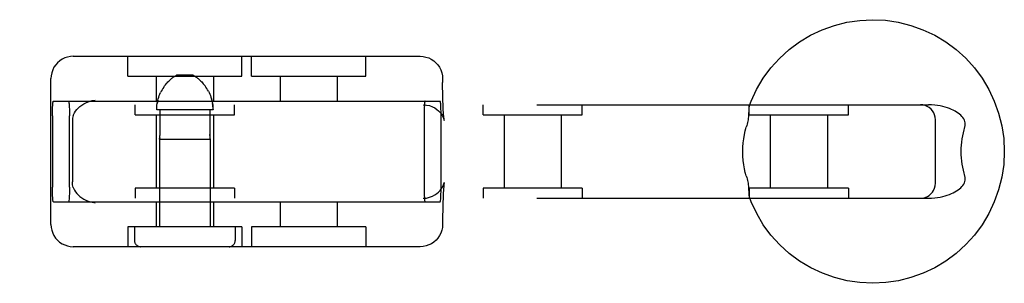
# Model space of a CAD drawing. Header units: inches. Extents: x 0 to 243, y 0 to 157.
# Tile 48 of 84: x 76.489 to 78.472, y 80.533 to 81.063. Entities that reach past the tile are written whole.
import ezdxf

# ---------------------------------------------------------------- set-up
doc = ezdxf.new("R2010")
doc.units = ezdxf.units.IN
doc.header["$LTSCALE"] = 13.348617
doc.header["$MEASUREMENT"] = 0
doc.linetypes.add('HIDDEN', pattern=[0.2, 0.1, -0.1])
doc.layers.add('DEFAULT_2', color=8, linetype='HIDDEN')

msp = doc.modelspace()

# ---------------------------------------------------------------- linework, layer by layer
at = {"layer": 'DEFAULT_2', "color": 8, "linetype": 'HIDDEN'}
for p, q in [((76.5967, 80.9896), (77.2955, 80.9896)), ((76.7064, 80.9496), (76.7064, 80.9896)), ((76.9364, 80.9496), (76.9364, 80.9896)), ((76.9558, 80.9496), (76.9558, 80.9896)), ((77.1858, 80.9496), (77.1858, 80.9896)), ((76.5517, 80.6516), (76.5517, 80.9446)), ((76.7064, 80.9496), (76.9364, 80.9496)), ((76.7639, 80.9496), (76.7639, 80.8996)), ((76.7973, 80.9468), (76.7985, 80.9477)), ((76.7997, 80.9485), (76.7985, 80.9477)), ((76.838, 80.9516), (76.8048, 80.9516)), ((76.8789, 80.9496), (76.8789, 80.8996)), ((76.9559, 80.9496), (77.1858, 80.9496)), ((77.0133, 80.9496), (77.0133, 80.8996)), ((77.1283, 80.9496), (77.1283, 80.8996)), ((77.3405, 80.9446), (77.3405, 80.9371)), ((76.774, 80.9195), (76.7725, 80.9165)), ((76.7756, 80.9223), (76.774, 80.9194)), ((76.7772, 80.9251), (76.7755, 80.9223)), ((76.7789, 80.9277), (76.7772, 80.9251)), ((76.8639, 80.9277), (76.8621, 80.9302)), ((76.8656, 80.9251), (76.8638, 80.9277)), ((76.8672, 80.9223), (76.8656, 80.9251)), ((76.8688, 80.9194), (76.8672, 80.9223)), ((76.5568, 80.8996), (77.3354, 80.8996)), ((76.8757, 80.9011), (76.8749, 80.9043)), ((74.8602, 80.8921), (78.3188, 80.8921)), ((76.7214, 80.8721), (76.7214, 80.8921)), ((76.8781, 80.8816), (76.7647, 80.8816)), ((76.7713, 80.8816), (76.7713, 80.8324)), ((76.8715, 80.8816), (76.8715, 80.8324)), ((76.9214, 80.8721), (76.9214, 80.8921)), ((77.4218, 80.8721), (77.4218, 80.8921)), ((77.6218, 80.8721), (77.6218, 80.8921)), ((77.9577, 80.8721), (77.9577, 80.8921)), ((78.1577, 80.8721), (78.1577, 80.8921)), ((76.5548, 80.8696), (76.5548, 80.7266)), ((76.5891, 80.7266), (76.5891, 80.8696)), ((76.5951, 80.8592), (76.5951, 80.7371)), ((76.7214, 80.8721), (76.9214, 80.8721)), ((76.7639, 80.8721), (76.7639, 80.7241)), ((76.8789, 80.8721), (76.8789, 80.7241)), ((77.3032, 80.8696), (77.3032, 80.7266)), ((77.3374, 80.7266), (77.3374, 80.8696)), ((77.4219, 80.8721), (77.6218, 80.8721)), ((77.4643, 80.8721), (77.4643, 80.7241)), ((77.5793, 80.8721), (77.5793, 80.7241)), ((77.9577, 80.8721), (78.1576, 80.8721)), ((78.0002, 80.8721), (78.0002, 80.7241)), ((78.1152, 80.8721), (78.1152, 80.7241)), ((78.3328, 80.7341), (78.3328, 80.8621)), ((76.7704, 80.8229), (76.7705, 80.8236)), ((76.7705, 80.8232), (76.7704, 80.8229)), ((76.7704, 80.8229), (76.8724, 80.8229)), ((76.7704, 80.8229), (76.7704, 80.6466)), ((76.7705, 80.8236), (76.7706, 80.8241)), ((76.8715, 80.8324), (76.8715, 80.8312)), ((76.8723, 80.8236), (76.8723, 80.8232)), ((76.8723, 80.8232), (76.8724, 80.8229)), ((76.8724, 80.8229), (76.8724, 80.6466)), ((76.8724, 80.8229), (76.8724, 80.8229)), ((76.9214, 80.7241), (76.7214, 80.7241)), ((76.7214, 80.7241), (76.7214, 80.7041)), ((76.9214, 80.7241), (76.9214, 80.7041)), ((77.3436, 80.7351), (77.3437, 80.7356)), ((77.4218, 80.7241), (77.4218, 80.7041)), ((77.6218, 80.7241), (77.4219, 80.7241)), ((77.6218, 80.7241), (77.6218, 80.7041)), ((78.1576, 80.7241), (77.9577, 80.7241)), ((77.9577, 80.7241), (77.9577, 80.7041)), ((78.1577, 80.7241), (78.1577, 80.7041)), ((74.8602, 80.7041), (78.3188, 80.7041)), ((76.5568, 80.6966), (77.3354, 80.6966)), ((76.7639, 80.6966), (76.7639, 80.6466)), ((76.8789, 80.6966), (76.8789, 80.6466)), ((77.0133, 80.6966), (77.0133, 80.6466)), ((77.1283, 80.6966), (77.1283, 80.6466)), ((77.3405, 80.6591), (77.3405, 80.6516)), ((76.9364, 80.6466), (76.7064, 80.6466)), ((76.7064, 80.6466), (76.7064, 80.6066)), ((76.7199, 80.6466), (76.7199, 80.6191)), ((76.9229, 80.6466), (76.9229, 80.6191)), ((76.9364, 80.6466), (76.9364, 80.6066)), ((76.9558, 80.6466), (76.9558, 80.6066)), ((77.1858, 80.6466), (76.9559, 80.6466)), ((77.1858, 80.6466), (77.1858, 80.6066)), ((77.2955, 80.6066), (76.5967, 80.6066))]:
    msp.add_line(p, q, dxfattribs=at)
for points in [[(77.9581, 80.8903), (77.9617, 80.8995), (77.9728, 80.923), (77.9862, 80.9453), (78.0016, 80.9662), (78.0191, 80.9854), (78.0383, 81.0029), (78.0592, 81.0184), (78.0815, 81.0318), (78.105, 81.0429), (78.1294, 81.0516), (78.1546, 81.058), (78.1804, 81.0618), (78.2063, 81.0631), (78.2323, 81.0619), (78.258, 81.0581), (78.2833, 81.0518), (78.3078, 81.043), (78.3313, 81.0319), (78.3536, 81.0185), (78.3745, 81.003), (78.3938, 80.9856), (78.4113, 80.9663), (78.4268, 80.9454), (78.4402, 80.9231), (78.4513, 80.8996), (78.4601, 80.8751), (78.4664, 80.8498), (78.4703, 80.8241), (78.4715, 80.7981)], [(76.5967, 80.9896), (76.591, 80.9892), (76.5853, 80.9881), (76.5798, 80.9863), (76.5745, 80.9838), (76.5697, 80.9806), (76.5652, 80.9767), (76.5613, 80.9723), (76.5579, 80.9674), (76.5553, 80.9621), (76.5533, 80.9564), (76.5521, 80.9505), (76.5517, 80.9446)], [(77.2955, 80.9896), (77.3013, 80.9892), (77.3069, 80.9881), (77.3125, 80.9863), (77.3177, 80.9838), (77.3226, 80.9806), (77.327, 80.9767), (77.331, 80.9723), (77.3343, 80.9674), (77.337, 80.9621), (77.3389, 80.9564), (77.3401, 80.9505), (77.3405, 80.9446)], [(76.7789, 80.9277), (76.7807, 80.9302), (76.7824, 80.9324), (76.7841, 80.9345), (76.7858, 80.9364), (76.7874, 80.9382), (76.789, 80.9398), (76.7905, 80.9412), (76.792, 80.9425), (76.7934, 80.9437), (76.7948, 80.9448)], [(76.7973, 80.9468), (76.7961, 80.9459), (76.7948, 80.9449)], [(76.7997, 80.9485), (76.8008, 80.9492), (76.8019, 80.9499), (76.8029, 80.9505), (76.8039, 80.9511), (76.8048, 80.9516)], [(76.8431, 80.9485), (76.842, 80.9492), (76.8409, 80.9499), (76.8399, 80.9505), (76.8389, 80.9511), (76.838, 80.9516)], [(76.8431, 80.9485), (76.8443, 80.9477), (76.8455, 80.9468), (76.8467, 80.9459), (76.848, 80.9449), (76.8494, 80.9437), (76.8508, 80.9425), (76.8522, 80.9412), (76.8538, 80.9398), (76.8553, 80.9382), (76.857, 80.9365), (76.8586, 80.9345), (76.8604, 80.9325), (76.8621, 80.9302)], [(76.8538, 80.9398), (76.8523, 80.9412), (76.8508, 80.9425), (76.8494, 80.9437), (76.848, 80.9448)], [(77.3436, 80.8612), (77.3437, 80.8606), (77.3436, 80.8611), (77.3435, 80.8622), (77.3432, 80.8639), (77.343, 80.8661), (77.3427, 80.8689), (77.3425, 80.8723), (77.3422, 80.8763), (77.3419, 80.8811), (77.3416, 80.8865), (77.3413, 80.8928), (77.3411, 80.8999), (77.3408, 80.9079), (77.3407, 80.9167), (77.3405, 80.9265), (77.3405, 80.9371)], [(76.7647, 80.8816), (76.7648, 80.8849), (76.765, 80.8882), (76.7653, 80.8914), (76.7657, 80.8947), (76.7663, 80.8979), (76.767, 80.9011), (76.7679, 80.9043), (76.7689, 80.9074), (76.7699, 80.9104), (76.7712, 80.9135), (76.7725, 80.9165)], [(76.8688, 80.9195), (76.8703, 80.9165), (76.8716, 80.9135), (76.8728, 80.9105), (76.8739, 80.9074), (76.8749, 80.9043), (76.8757, 80.9011), (76.8765, 80.8979), (76.877, 80.8947), (76.8775, 80.8914), (76.8778, 80.8882), (76.878, 80.8849), (76.8781, 80.8816)], [(76.5548, 80.8696), (76.5549, 80.8744), (76.5549, 80.8789), (76.555, 80.8832), (76.5552, 80.8872), (76.5554, 80.8908), (76.5556, 80.8939), (76.5559, 80.8963), (76.5562, 80.8981), (76.5565, 80.8992), (76.5568, 80.8996)], [(76.5871, 80.8996), (76.5874, 80.8992), (76.5877, 80.8981), (76.588, 80.8963), (76.5882, 80.8939), (76.5885, 80.8908), (76.5887, 80.8872), (76.5889, 80.8832), (76.589, 80.8789), (76.589, 80.8744), (76.5891, 80.8696)], [(76.5967, 80.8703), (76.5978, 80.8731), (76.5994, 80.8761), (76.6013, 80.8792), (76.6036, 80.8823), (76.6065, 80.8854), (76.6099, 80.8885), (76.6138, 80.8915), (76.6183, 80.8942), (76.6234, 80.8967), (76.629, 80.8988), (76.6349, 80.9004), (76.6411, 80.9013)], [(76.7671, 80.9011), (76.7663, 80.8979), (76.7657, 80.8947)], [(76.8778, 80.8882), (76.8775, 80.8914), (76.877, 80.8947)], [(77.3052, 80.8996), (77.3048, 80.8992), (77.3045, 80.8981), (77.3043, 80.8963), (77.304, 80.8939), (77.3038, 80.8908), (77.3035, 80.8872), (77.3034, 80.8832), (77.3033, 80.8789), (77.3032, 80.8744), (77.3032, 80.8696)], [(77.3374, 80.8696), (77.3374, 80.8744), (77.3373, 80.8789), (77.3372, 80.8832), (77.337, 80.8872), (77.3368, 80.8908), (77.3366, 80.8939), (77.3363, 80.8963), (77.336, 80.8981), (77.3357, 80.8992), (77.3354, 80.8996)], [(77.3015, 80.8921), (77.3081, 80.8916), (77.3142, 80.8903), (77.3198, 80.8882), (77.3247, 80.8856), (77.3289, 80.8827), (77.3324, 80.8796), (77.3355, 80.8763), (77.3381, 80.8729), (77.3401, 80.8696), (77.3416, 80.8666), (77.3426, 80.8643), (77.3432, 80.8625), (77.3436, 80.8613), (77.3436, 80.8612)], [(77.9568, 80.8794), (77.9567, 80.8751), (77.9566, 80.8728), (77.9565, 80.8703), (77.9563, 80.8677), (77.956, 80.865), (77.9556, 80.8621), (77.9551, 80.8592), (77.9544, 80.8562), (77.9537, 80.8531), (77.9529, 80.8501), (77.952, 80.8471)], [(77.9581, 80.8903), (77.9578, 80.8894), (77.9575, 80.8881), (77.9573, 80.8866), (77.9571, 80.885), (77.957, 80.8833), (77.9569, 80.8814), (77.9568, 80.8794)], [(77.9598, 80.8921), (77.9592, 80.8919), (77.9586, 80.8913), (77.9582, 80.8905)], [(78.3328, 80.8621), (78.3324, 80.867), (78.3312, 80.8716), (78.3294, 80.8759), (78.3269, 80.8799), (78.324, 80.8834), (78.3205, 80.8863), (78.3165, 80.8888), (78.3122, 80.8906), (78.3076, 80.8917), (78.3028, 80.8921)], [(78.3917, 80.8471), (78.3924, 80.85), (78.3928, 80.8529), (78.3927, 80.8557), (78.3922, 80.8585), (78.3913, 80.8612), (78.39, 80.8638), (78.3883, 80.8663), (78.3862, 80.8688), (78.3839, 80.8711), (78.3814, 80.8733), (78.3786, 80.8754), (78.3755, 80.8774), (78.3723, 80.8793), (78.3688, 80.8811), (78.3651, 80.8828), (78.3611, 80.8845), (78.3569, 80.886), (78.3524, 80.8874), (78.3476, 80.8887), (78.3425, 80.8898), (78.3371, 80.8907), (78.3313, 80.8915), (78.3252, 80.8919), (78.3188, 80.8921)], [(76.5967, 80.8703), (76.596, 80.8679), (76.5955, 80.8653), (76.5952, 80.8624), (76.5951, 80.8592)], [(77.9449, 80.7981), (77.9451, 80.8068), (77.9457, 80.8153), (77.9467, 80.8238), (77.9481, 80.832), (77.9499, 80.8397), (77.952, 80.8471)], [(78.3917, 80.8471), (78.3899, 80.8415), (78.3884, 80.8356), (78.3871, 80.8296), (78.3861, 80.8234), (78.3853, 80.8172), (78.3847, 80.8108), (78.3843, 80.8045), (78.3842, 80.7981)], [(76.7708, 80.8257), (76.7707, 80.8248), (76.7706, 80.8241), (76.7705, 80.8236)], [(76.7708, 80.8257), (76.771, 80.8266), (76.7711, 80.8277), (76.7712, 80.8288), (76.7712, 80.83)], [(76.7713, 80.8324), (76.7713, 80.8312), (76.7712, 80.83)], [(76.8715, 80.83), (76.8715, 80.8312), (76.8715, 80.8324)], [(76.8715, 80.83), (76.8716, 80.8288), (76.8717, 80.8277), (76.8718, 80.8266), (76.8719, 80.8257)], [(76.8723, 80.8236), (76.8722, 80.8241), (76.8721, 80.8248), (76.8719, 80.8257)], [(77.952, 80.7491), (77.95, 80.7557), (77.9484, 80.763), (77.9469, 80.7711), (77.9458, 80.7797), (77.9452, 80.7887), (77.9449, 80.7981)], [(78.4715, 80.7981), (78.4703, 80.7721), (78.4664, 80.7464), (78.4601, 80.7212), (78.4514, 80.6967), (78.4403, 80.6732), (78.4269, 80.6509), (78.4114, 80.63), (78.394, 80.6108), (78.3747, 80.5933), (78.3539, 80.5778), (78.3316, 80.5645), (78.3081, 80.5533), (78.2836, 80.5446), (78.2584, 80.5382), (78.2327, 80.5344), (78.2067, 80.5331), (78.1808, 80.5344), (78.155, 80.5382), (78.1298, 80.5445), (78.1053, 80.5532), (78.0818, 80.5643), (78.0594, 80.5777), (78.0385, 80.5932), (78.0192, 80.6106), (78.0017, 80.6299), (77.9862, 80.6508), (77.9729, 80.6731), (77.9617, 80.6967), (77.9581, 80.706)], [(78.3842, 80.7981), (78.3843, 80.7917), (78.3847, 80.7854), (78.3853, 80.779), (78.3861, 80.7728), (78.3871, 80.7666), (78.3884, 80.7606), (78.3899, 80.7548), (78.3917, 80.7491)], [(76.5967, 80.726), (76.596, 80.7283), (76.5955, 80.7309), (76.5952, 80.7339), (76.5951, 80.7371)], [(77.952, 80.7491), (77.9529, 80.7461), (77.9537, 80.7431), (77.9544, 80.74), (77.9551, 80.737), (77.9556, 80.7341), (77.956, 80.7312), (77.9563, 80.7285), (77.9565, 80.7259), (77.9566, 80.7235), (77.9567, 80.7211)], [(78.3188, 80.7041), (78.3252, 80.7043), (78.3313, 80.7048), (78.3371, 80.7055), (78.3425, 80.7064), (78.3475, 80.7076), (78.3523, 80.7088), (78.3568, 80.7102), (78.3611, 80.7117), (78.365, 80.7134), (78.3688, 80.7151), (78.3722, 80.7169), (78.3755, 80.7188), (78.3785, 80.7208), (78.3813, 80.7229), (78.3839, 80.7251), (78.3862, 80.7274), (78.3882, 80.7298), (78.3899, 80.7324), (78.3913, 80.735), (78.3922, 80.7377), (78.3927, 80.7405), (78.3928, 80.7433), (78.3924, 80.7462), (78.3917, 80.7491)], [(76.5568, 80.6966), (76.5565, 80.697), (76.5562, 80.6981), (76.5559, 80.6999), (76.5556, 80.7023), (76.5554, 80.7054), (76.5552, 80.709), (76.555, 80.713), (76.5549, 80.7173), (76.5549, 80.7219), (76.5548, 80.7266)], [(76.5891, 80.7266), (76.589, 80.7219), (76.589, 80.7173), (76.5889, 80.713), (76.5887, 80.709), (76.5885, 80.7054), (76.5882, 80.7023), (76.588, 80.6999), (76.5877, 80.6981), (76.5874, 80.697), (76.5871, 80.6966)], [(76.5967, 80.726), (76.5978, 80.7231), (76.5994, 80.7201), (76.6013, 80.717), (76.6036, 80.7139), (76.6065, 80.7108), (76.6099, 80.7077), (76.6138, 80.7048), (76.6183, 80.702), (76.6234, 80.6995), (76.629, 80.6974), (76.6349, 80.6959), (76.6411, 80.6949)], [(77.3015, 80.7041), (77.3081, 80.7046), (77.3142, 80.706), (77.3198, 80.7081), (77.3247, 80.7107), (77.3289, 80.7135), (77.3324, 80.7166), (77.3355, 80.7199), (77.3381, 80.7234), (77.3401, 80.7267), (77.3416, 80.7296), (77.3426, 80.732), (77.3432, 80.7338), (77.3436, 80.735), (77.3436, 80.7351)], [(77.3032, 80.7266), (77.3032, 80.7219), (77.3033, 80.7173), (77.3034, 80.713), (77.3035, 80.709), (77.3038, 80.7054), (77.304, 80.7023), (77.3043, 80.6999), (77.3045, 80.6981), (77.3048, 80.697), (77.3052, 80.6966)], [(77.3354, 80.6966), (77.3357, 80.697), (77.336, 80.6981), (77.3363, 80.6999), (77.3366, 80.7023), (77.3368, 80.7054), (77.337, 80.709), (77.3372, 80.713), (77.3373, 80.7173), (77.3374, 80.7219), (77.3374, 80.7266)], [(77.3437, 80.7356), (77.3436, 80.7351), (77.3435, 80.734), (77.3432, 80.7323), (77.343, 80.7301), (77.3427, 80.7273), (77.3425, 80.7239), (77.3422, 80.7199), (77.3419, 80.7152), (77.3416, 80.7097), (77.3413, 80.7034), (77.3411, 80.6963), (77.3408, 80.6884), (77.3407, 80.6795), (77.3405, 80.6697), (77.3405, 80.6591)], [(77.9567, 80.7211), (77.9568, 80.7168), (77.9569, 80.7148), (77.957, 80.713), (77.9571, 80.7112), (77.9573, 80.7096), (77.9575, 80.7081), (77.9578, 80.7068), (77.9581, 80.706)], [(78.3028, 80.7041), (78.3077, 80.7045), (78.3124, 80.7057), (78.3166, 80.7075), (78.3205, 80.7099), (78.3239, 80.7128), (78.3268, 80.7161), (78.3292, 80.7199), (78.3311, 80.7241), (78.3323, 80.7288), (78.3328, 80.7341)], [(77.9582, 80.7057), (77.9586, 80.7049), (77.9592, 80.7043), (77.9598, 80.7041)], [(76.5517, 80.6516), (76.5522, 80.6455), (76.5533, 80.6397), (76.5553, 80.6341), (76.5579, 80.6289), (76.5611, 80.6241), (76.5649, 80.6198), (76.5693, 80.6159), (76.5741, 80.6127), (76.5794, 80.6101), (76.5849, 80.6082), (76.5908, 80.607), (76.5967, 80.6066)], [(77.3405, 80.6516), (77.3401, 80.6455), (77.3389, 80.6397), (77.337, 80.6341), (77.3344, 80.6289), (77.3311, 80.6241), (77.3273, 80.6198), (77.3229, 80.6159), (77.3181, 80.6127), (77.3129, 80.6101), (77.3073, 80.6082), (77.3015, 80.607), (77.2955, 80.6066)]]:
    msp.add_lwpolyline(points, dxfattribs=at)
for centre, start, end in [((76.7324, 80.6191), 180, 270), ((76.9104, 80.6191), 270, 360)]:
    msp.add_arc(centre, 0.0125, start, end, dxfattribs=at)

doc.saveas('drawing.dxf')
